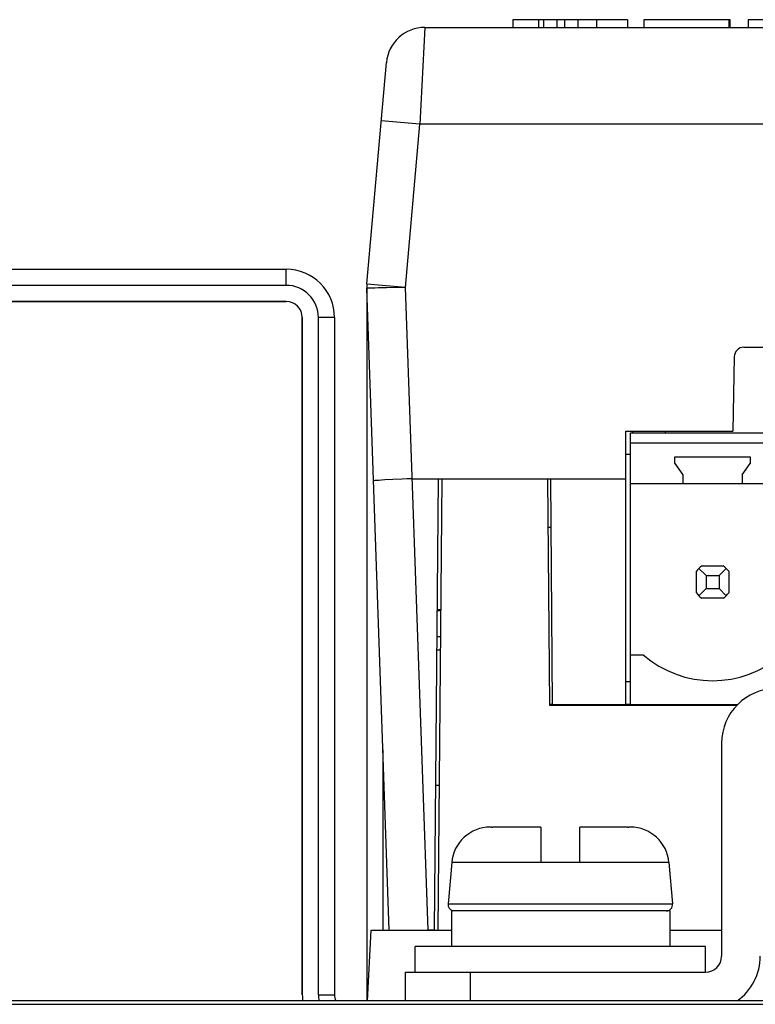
# Model space of a CAD drawing. Header units: millimetres. Extents: x 1 to 1591, y -395 to 1220.
# Tile 61 of 81: x 632 to 655, y 1182 to 1212. Entities that reach past the tile are written whole.
import ezdxf

# ---------------------------------------------------------------- set-up
doc = ezdxf.new("R2010")
doc.units = ezdxf.units.MM
doc.header["$LTSCALE"] = 65.395
for name, color, linetype in [('01-IOBACK_CASE_12_AM_0', 7, 'CONTINUOUS'), ('1155590000_11_AM_0', 7, 'CONTINUOUS'), ('LDZHJ_SZCYZT_M4X12_11_AM_0', 7, 'CONTINUOUS'), ('LK_YCP06-PLATINE_11_AM_0', 7, 'CONTINUOUS'), ('LOGO_REXROTH_11_AM_0', 7, 'CONTINUOUS'), ('MANIFOLD_SOLID_BREP_133660_AM_0', 7, 'CONTINUOUS'), ('MANIFOLD_SOLID_BREP_410340_AM_0', 7, 'CONTINUOUS'), ('MANIFOLD_SOLID_BREP_411111_AM_0', 7, 'CONTINUOUS'), ('MANIFOLD_SOLID_BREP_413158_AM_0', 7, 'CONTINUOUS'), ('PL_EFC5610_IOCAE_CONVER_12_AM_0', 7, 'CONTINUOUS'), ('VFC5610_90KW_BOTTOM_5_AM_0', 7, 'CONTINUOUS'), ('X610_37_IO_BASE-20150120_1_AM_0', 7, 'CONTINUOUS')]:
    doc.layers.add(name, color=color, linetype=linetype)

msp = doc.modelspace()

# ---------------------------------------------------------------- linework, layer by layer
at = {"layer": '01-IOBACK_CASE_12_AM_0', "color": 7}
for p, q in [((645.043, 1198.214), (644.921, 1184.214)), ((645.043, 1198.214), (648.321, 1198.214)), ((648.321, 1198.214), (648.382, 1191.199)), ((648.382, 1191.199), (654.203, 1191.199)), ((644.921, 1184.214), (645.344, 1184.214)), ((652.111, 1184.214), (653.721, 1184.214))]:
    msp.add_line(p, q, dxfattribs=at)
at = {"layer": '1155590000_11_AM_0', "color": 7}
for p, q in [((650.901, 1191.214), (650.901, 1199.644)), ((650.901, 1199.644), (666.141, 1199.644)), ((650.901, 1199.334), (666.141, 1199.334)), ((650.901, 1198.964), (650.751, 1198.964)), ((652.271, 1198.694), (652.271, 1198.894)), ((652.271, 1198.894), (654.611, 1198.894)), ((652.271, 1198.694), (652.521, 1198.337)), ((654.361, 1198.337), (654.611, 1198.694)), ((654.611, 1198.894), (654.611, 1198.694)), ((652.521, 1198.337), (652.521, 1198.074)), ((654.361, 1198.337), (654.361, 1198.074)), ((650.901, 1198.074), (666.141, 1198.074)), ((652.941, 1194.682), (652.941, 1195.346)), ((653.016, 1195.438), (653.241, 1195.214)), ((653.109, 1195.514), (653.772, 1195.514)), ((653.641, 1195.214), (653.865, 1195.438)), ((653.941, 1195.346), (653.941, 1194.682)), ((653.241, 1195.214), (653.241, 1194.814)), ((653.241, 1195.214), (653.641, 1195.214)), ((653.641, 1195.214), (653.641, 1194.814)), ((653.016, 1194.59), (653.241, 1194.814)), ((653.241, 1194.814), (653.641, 1194.814)), ((653.641, 1194.814), (653.865, 1194.59)), ((653.772, 1194.514), (653.109, 1194.514)), ((650.901, 1192.754), (651.286, 1192.754)), ((650.901, 1191.914), (650.751, 1191.914)), ((650.901, 1191.214), (654.217, 1191.214))]:
    msp.add_line(p, q, dxfattribs=at)
for centre, radius, start, end in [((653.441, 1195.014), 0.6, 123.5573, 146.4427), ((653.441, 1195.014), 0.6, 33.5573, 56.4427), ((653.441, 1195.014), 0.6, 213.5573, 236.4427), ((653.441, 1195.014), 0.6, 303.5573, 326.4427), ((653.441, 1195.254), 3.3, 229.2509, 310.7491)]:
    msp.add_arc(centre, radius, start, end, dxfattribs=at)
at = {"layer": 'LDZHJ_SZCYZT_M4X12_11_AM_0', "color": 7}
for p, q in [((646.601, 1187.414), (646.549, 1187.414)), ((648.121, 1187.414), (646.632, 1187.414)), ((648.121, 1187.414), (648.121, 1186.314)), ((649.321, 1186.314), (649.321, 1187.414)), ((650.809, 1187.414), (649.321, 1187.414)), ((650.893, 1187.414), (650.841, 1187.414)), ((645.352, 1186.319), (645.24, 1185.031)), ((648.121, 1186.316), (645.352, 1186.319)), ((649.321, 1186.314), (648.121, 1186.314)), ((652.089, 1186.319), (649.321, 1186.316)), ((652.089, 1186.319), (652.201, 1185.031)), ((645.24, 1185.031), (652.201, 1185.031)), ((645.344, 1184.814), (645.344, 1183.714)), ((652.111, 1184.814), (645.344, 1184.814)), ((652.111, 1184.814), (652.111, 1183.714)), ((644.221, 1182.914), (644.221, 1183.714)), ((653.221, 1183.714), (644.221, 1183.714)), ((653.221, 1182.914), (653.221, 1183.714))]:
    msp.add_line(p, q, dxfattribs=at)
for points in [[(646.601, 1187.414), (646.606, 1187.414), (646.611, 1187.414)], [(646.611, 1187.414), (646.622, 1187.414), (646.627, 1187.414), (646.632, 1187.414)], [(650.809, 1187.414), (650.814, 1187.414), (650.819, 1187.414)], [(650.819, 1187.414), (650.83, 1187.414), (650.835, 1187.414), (650.84, 1187.414)]]:
    msp.add_lwpolyline(points, dxfattribs=at)
for centre, radius, start, end in [((646.548, 1186.214), 1.2, 90, 175), ((650.893, 1186.214), 1.2, 5, 90), ((645.439, 1185.014), 0.2, 175, 255), ((652.002, 1185.014), 0.2, 270, 5)]:
    msp.add_arc(centre, radius, start, end, dxfattribs=at)
at = {"layer": 'LK_YCP06-PLATINE_11_AM_0', "color": 7}
for p, q in [((650.971, 1199.644), (650.971, 1199.694)), ((651.971, 1199.694), (651.971, 1199.644)), ((648.482, 1191.214), (648.382, 1191.214)), ((650.901, 1191.214), (650.751, 1191.214))]:
    msp.add_line(p, q, dxfattribs=at)
at = {"layer": 'LOGO_REXROTH_11_AM_0', "color": 7}
for p, q in [((647.244, 1212.452), (647.244, 1212.214)), ((650.8, 1212.452), (647.244, 1212.452)), ((648.044, 1212.452), (648.044, 1212.214)), ((648.205, 1212.214), (648.205, 1212.452)), ((648.607, 1212.452), (648.607, 1212.214)), ((648.847, 1212.452), (648.847, 1212.214)), ((649.268, 1212.452), (649.268, 1212.214)), ((649.845, 1212.452), (649.845, 1212.214)), ((650.8, 1212.452), (650.8, 1212.214)), ((653.988, 1212.452), (651.311, 1212.452)), ((651.312, 1212.452), (651.312, 1212.214)), ((653.948, 1212.452), (653.948, 1212.214)), ((653.988, 1212.214), (653.988, 1212.452)), ((654.548, 1212.452), (654.548, 1212.214)), ((657.537, 1212.452), (654.548, 1212.452))]:
    msp.add_line(p, q, dxfattribs=at)
at = {"layer": 'MANIFOLD_SOLID_BREP_133660_AM_0', "color": 7}
for p, q in [((653.721, 1190.014), (653.721, 1183.414)), ((643.921, 1182.029), (643.921, 1182.914)), ((643.921, 1182.914), (653.221, 1182.914)), ((645.921, 1182.914), (645.921, 1182.029))]:
    msp.add_line(p, q, dxfattribs=at)
for centre, radius, start, end in [((655.421, 1190.014), 1.7, 90, 180), ((653.221, 1183.414), 0.5, 270, 360), ((653.221, 1183.414), 1.7, 305.2867, 360)]:
    msp.add_arc(centre, radius, start, end, dxfattribs=at)
at = {"layer": 'MANIFOLD_SOLID_BREP_410340_AM_0', "color": 7}
for p, q in [((464.263, 1204.714), (640.221, 1204.714)), ((640.221, 1204.214), (640.221, 1204.714)), ((640.221, 1204.214), (464.263, 1204.214)), ((640.221, 1203.714), (464.263, 1203.714)), ((640.721, 1182.214), (640.721, 1203.214)), ((641.221, 1182.214), (641.221, 1203.214)), ((641.721, 1203.214), (641.221, 1203.214)), ((641.721, 1203.214), (641.721, 1182.214)), ((641.221, 1182.214), (641.721, 1182.214))]:
    msp.add_line(p, q, dxfattribs=at)
for centre, radius, start, end in [((640.221, 1203.214), 1.5, 0, 90), ((640.221, 1203.214), 1, 0, 90), ((640.221, 1203.214), 0.5, 0, 90), ((642.221, 1182.214), 1.5, 180, 187.0895), ((642.221, 1182.214), 1, 180, 190.6596), ((642.221, 1182.214), 0.5, 180, 201.7351)]:
    msp.add_arc(centre, radius, start, end, dxfattribs=at)
at = {"layer": 'MANIFOLD_SOLID_BREP_411111_AM_0', "color": 7}
msp.add_arc((642.221, 1182.214), 0.5, 180, 201.7159, dxfattribs=at)
at = {"layer": 'MANIFOLD_SOLID_BREP_413158_AM_0', "color": 7}
for p, q in [((464.263, 1203.714), (640.221, 1203.714)), ((640.721, 1203.214), (640.721, 1182.214))]:
    msp.add_line(p, q, dxfattribs=at)
for centre, radius, start, end in [((640.221, 1203.214), 0.5, 0, 90), ((642.221, 1182.214), 1.5, 180, 187.0877)]:
    msp.add_arc(centre, radius, start, end, dxfattribs=at)
at = {"layer": 'PL_EFC5610_IOCAE_CONVER_12_AM_0', "color": 7}
for p, q in [((644.522, 1212.214), (644.364, 1209.214)), ((644.522, 1212.214), (730.919, 1212.214)), ((642.726, 1204.257), (643.326, 1211.119)), ((644.364, 1209.214), (643.169, 1209.319)), ((643.921, 1204.145), (644.364, 1209.214)), ((731.077, 1209.214), (644.364, 1209.214)), ((642.726, 1204.257), (643.922, 1204.153)), ((643.416, 1184.214), (642.721, 1204.127)), ((642.731, 1204.127), (642.721, 1204.127)), ((644.618, 1184.214), (643.921, 1204.145)), ((654.411, 1202.294), (656.13, 1202.294)), ((654.111, 1201.999), (654.071, 1199.694)), ((650.751, 1191.214), (650.751, 1199.694)), ((650.751, 1199.694), (654.071, 1199.694)), ((643.53, 1198.19), (643.281, 1198.178)), ((644.128, 1198.214), (650.751, 1198.214)), ((644.932, 1198.214), (644.81, 1184.214)), ((648.482, 1191.214), (648.421, 1198.214)), ((648.334, 1196.714), (648.434, 1196.714)), ((644.896, 1194.162), (645.007, 1194.162)), ((645.007, 1194.117), (644.896, 1194.117)), ((645, 1193.317), (644.889, 1193.317)), ((644.996, 1192.902), (644.885, 1192.902)), ((648.482, 1191.214), (650.751, 1191.214)), ((644.85, 1188.714), (644.96, 1188.714)), ((644.81, 1184.214), (644.618, 1184.214))]:
    msp.add_line(p, q, dxfattribs=at)
for points in [[(643.326, 1204.135), (643.076, 1204.132), (642.971, 1204.131), (642.731, 1204.127)], [(643.921, 1204.145), (643.767, 1204.144), (643.614, 1204.142), (643.326, 1204.135)], [(643.281, 1198.178), (643.177, 1198.173), (643.09, 1198.167), (643.02, 1198.162), (642.97, 1198.158), (642.939, 1198.154), (642.929, 1198.151)], [(644.128, 1198.214), (643.972, 1198.21), (643.819, 1198.204), (643.53, 1198.19)]]:
    msp.add_lwpolyline(points, dxfattribs=at)
for centre, radius, start, end in [((644.522, 1211.014), 1.2, 90, 175), ((644.221, 1204.127), 1.5, 175, 179.9973), ((654.411, 1201.994), 0.3, 90, 179)]:
    msp.add_arc(centre, radius, start, end, dxfattribs=at)
at = {"layer": 'VFC5610_90KW_BOTTOM_5_AM_0', "color": 7}
for p, q in [((758.206, 1182.029), (604.206, 1182.029)), ((604.206, 1181.92), (731.575, 1181.919))]:
    msp.add_line(p, q, dxfattribs=at)
at = {"layer": 'X610_37_IO_BASE-20150120_1_AM_0', "color": 7}
for p, q in [((642.721, 1204.105), (642.721, 1182.029)), ((643.221, 1189.809), (643.221, 1184.214)), ((642.737, 1182.029), (642.852, 1184.214)), ((642.852, 1184.214), (645.344, 1184.214)), ((652.111, 1184.214), (653.721, 1184.214))]:
    msp.add_line(p, q, dxfattribs=at)
msp.add_arc((644.522, 1211.014), 1.2, 90, 175, dxfattribs=at)

doc.saveas('drawing.dxf')
